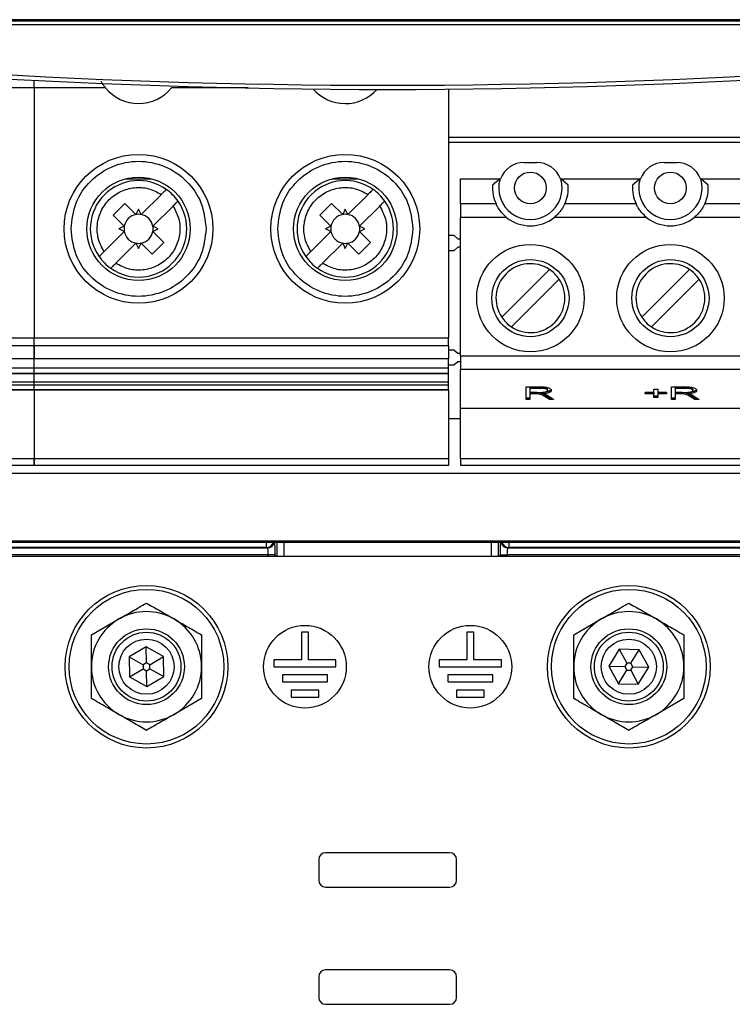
# Paper-space layout 'Blatt3' of a CAD drawing. Header units: millimetres. Extents: x 5 to 418, y 2 to 292.
# Tile 5 of 48: x 86 to 104, y 115 to 139. Entities that reach past the tile are written whole.
import ezdxf

# ---------------------------------------------------------------- set-up
doc = ezdxf.new("R2010")
doc.units = ezdxf.units.MM

psp = doc.layouts.new('Blatt3')

# ---------------------------------------------------------------- linework, layer by layer
at = {"color": 7, "linetype": 'Continuous', "lineweight": 25}
for p, q in [((71.8713, 139.2817), (118.538, 139.2817)), ((117.2147, 139.1817), (73.1946, 139.1817)), ((86.6546, 137.6553), (86.6546, 137.8406)), ((86.6546, 137.6553), (84.9529, 137.6553)), ((86.6546, 137.6553), (86.6546, 131.6122)), ((88.3814, 137.6553), (86.6546, 137.6553)), ((91.8317, 137.6553), (89.9779, 137.6553)), ((96.6796, 137.6277), (96.6796, 131.6122)), ((103.738, 136.4548), (96.6796, 136.4548)), ((103.738, 136.3381), (96.6796, 136.3381)), ((98.508, 135.8548), (98.808, 135.8548)), ((101.8946, 135.8548), (102.1946, 135.8548)), ((88.8645, 135.4578), (89.4948, 135.4578)), ((93.8645, 135.4578), (94.4948, 135.4578)), ((96.9646, 135.4548), (97.9225, 135.4548)), ((96.9646, 134.8539), (96.9646, 135.4548)), ((97.9225, 135.4548), (97.7437, 135.3048)), ((97.9225, 135.4548), (97.9306, 135.4548)), ((99.3853, 135.4548), (99.3934, 135.4548)), ((99.5722, 135.3048), (99.3934, 135.4548)), ((99.3934, 135.4548), (101.3092, 135.4548)), ((101.3092, 135.4548), (101.1304, 135.3048)), ((101.3092, 135.4548), (101.3173, 135.4548)), ((102.772, 135.4548), (102.78, 135.4548)), ((102.9589, 135.3048), (102.78, 135.4548)), ((102.78, 135.4548), (103.738, 135.4548)), ((89.2422, 134.5936), (89.731, 135.0824)), ((94.2422, 134.5936), (94.731, 135.0824)), ((88.5668, 134.5781), (88.8496, 134.861)), ((88.8496, 134.861), (89.117, 134.5936)), ((93.5668, 134.5781), (93.8496, 134.861)), ((93.8496, 134.861), (94.117, 134.5936)), ((97.8257, 134.8539), (96.9646, 134.8539)), ((96.9646, 134.8539), (96.9646, 134.5256)), ((101.2124, 134.8539), (99.4902, 134.8539)), ((103.738, 134.8539), (102.8769, 134.8539)), ((89.1796, 134.7247), (89.117, 134.5936)), ((89.2422, 134.5936), (89.1796, 134.7247)), ((90.0139, 134.7995), (89.5251, 134.3108)), ((94.1796, 134.7247), (94.117, 134.5936)), ((94.2422, 134.5936), (94.1796, 134.7247)), ((95.0139, 134.7995), (94.5251, 134.3108)), ((88.8342, 134.3108), (88.5668, 134.5781)), ((93.8342, 134.3108), (93.5668, 134.5781)), ((96.9646, 131.1788), (96.9646, 134.5256)), ((98.0812, 134.5256), (96.9646, 134.5256)), ((101.4679, 134.5256), (99.2347, 134.5256)), ((103.738, 134.5256), (102.6213, 134.5256)), ((88.8342, 134.1855), (88.3454, 133.6967)), ((88.8342, 134.3108), (88.703, 134.2481)), ((88.8342, 134.1855), (88.703, 134.2481)), ((89.6562, 134.2481), (89.5251, 134.3108)), ((89.5251, 134.1855), (89.6562, 134.2481)), ((89.5251, 134.1855), (89.7925, 133.9182)), ((93.8342, 134.1855), (93.3454, 133.6967)), ((93.8342, 134.3108), (93.703, 134.2481)), ((93.8342, 134.1855), (93.703, 134.2481)), ((94.6562, 134.2481), (94.5251, 134.3108)), ((94.5251, 134.1855), (94.6562, 134.2481)), ((94.5251, 134.1855), (94.7925, 133.9182)), ((89.117, 133.9027), (88.6282, 133.4139)), ((89.117, 133.9027), (89.1796, 133.7716)), ((89.1796, 133.7716), (89.2422, 133.9027)), ((89.5096, 133.6353), (89.2422, 133.9027)), ((89.7925, 133.9182), (89.5096, 133.6353)), ((94.117, 133.9027), (93.6282, 133.4139)), ((94.117, 133.9027), (94.1796, 133.7716)), ((94.1796, 133.7716), (94.2422, 133.9027)), ((94.5096, 133.6353), (94.2422, 133.9027)), ((94.7925, 133.9182), (94.5096, 133.6353)), ((96.8111, 134.0833), (96.6796, 134.0833)), ((96.8111, 134.0833), (96.9003, 134.0083)), ((96.9003, 134.0083), (96.9646, 134.0083)), ((96.6796, 133.7263), (96.8111, 133.7263)), ((96.9003, 133.8013), (96.8111, 133.7263)), ((96.9646, 133.8013), (96.9003, 133.8013)), ((97.9628, 132.112), (99.1175, 133.2667)), ((101.3494, 132.112), (102.5041, 133.2667)), ((99.3532, 133.031), (98.1985, 131.8763)), ((102.7398, 133.031), (101.5851, 131.8763)), ((71.6546, 131.6122), (86.6546, 131.6122)), ((86.6546, 131.4153), (86.6546, 131.6122)), ((86.6546, 131.6122), (96.6796, 131.6122)), ((96.6796, 131.4153), (96.6796, 131.6122)), ((86.6546, 131.4153), (71.6546, 131.4153)), ((86.6546, 131.4153), (86.6546, 131.1101)), ((96.6796, 131.4153), (86.6546, 131.4153)), ((86.6546, 131.1101), (86.6546, 131.4153)), ((96.6796, 131.4153), (96.6796, 131.1101)), ((96.8111, 131.3166), (96.6796, 131.3166)), ((96.8111, 131.3166), (96.9003, 131.2416)), ((71.6546, 131.1101), (86.6546, 131.1101)), ((86.6546, 130.8845), (86.6546, 131.1101)), ((86.6546, 131.1101), (96.6796, 131.1101)), ((86.6546, 130.8845), (86.6546, 131.1101)), ((96.6796, 130.8845), (96.6796, 131.1101)), ((96.9003, 131.0346), (96.8111, 130.9597)), ((96.9003, 131.2416), (96.9646, 131.2416)), ((96.9646, 131.0346), (96.9003, 131.0346)), ((96.9646, 131.1788), (103.738, 131.1788)), ((96.9646, 131.1788), (96.9646, 130.8568)), ((71.6546, 130.8845), (86.6546, 130.8845)), ((86.6546, 130.8845), (96.6796, 130.8845)), ((86.6546, 130.7533), (86.6546, 130.8845)), ((96.6796, 130.9597), (96.8111, 130.9597)), ((96.9646, 130.8568), (103.738, 130.8568)), ((96.9646, 129.9048), (96.9646, 130.8568)), ((71.6546, 130.7533), (86.6546, 130.7533)), ((86.6546, 130.7364), (71.6546, 130.7364)), ((86.6546, 130.5425), (71.6546, 130.5425)), ((86.6546, 130.7364), (86.6546, 130.7533)), ((86.6546, 130.7533), (96.6796, 130.7533)), ((86.6546, 130.7364), (86.6546, 130.7533)), ((86.6546, 130.5425), (86.6546, 130.7364)), ((96.6796, 130.7364), (86.6546, 130.7364)), ((86.6546, 130.5425), (86.6546, 130.7364)), ((96.6796, 130.5425), (86.6546, 130.5425)), ((86.6546, 130.4754), (86.6546, 130.5425)), ((96.6796, 130.7364), (96.6796, 130.7533)), ((96.6796, 130.5425), (96.6796, 130.7364)), ((71.6546, 130.4754), (86.6546, 130.4754)), ((71.6546, 130.3653), (86.6546, 130.3653)), ((71.6546, 130.3536), (86.6546, 130.3536)), ((86.6546, 130.3504), (71.6546, 130.3504)), ((86.6546, 130.3428), (71.6546, 130.3428)), ((86.6546, 130.3653), (86.6546, 130.4754)), ((86.6546, 130.4754), (96.6796, 130.4754)), ((86.6546, 130.3653), (86.6546, 130.4754)), ((86.6546, 130.3536), (86.6546, 130.3653)), ((86.6546, 130.3653), (96.6796, 130.3653)), ((86.6546, 130.3536), (86.6546, 130.3653)), ((86.6546, 130.3504), (86.6546, 130.3536)), ((86.6546, 130.3536), (96.6796, 130.3536)), ((86.6546, 130.3504), (86.6546, 130.3536)), ((86.6546, 130.3428), (86.6546, 130.3504)), ((96.6796, 130.3504), (86.6546, 130.3504)), ((86.6546, 130.3428), (86.6546, 130.3504)), ((86.6546, 130.3428), (86.6546, 128.6903)), ((96.6796, 130.3428), (86.6546, 130.3428)), ((96.6796, 130.3653), (96.6796, 130.4754)), ((96.6796, 130.3536), (96.6796, 130.3653)), ((96.6796, 130.3504), (96.6796, 130.3536)), ((96.6796, 130.3428), (96.6796, 130.3504)), ((96.6796, 130.3428), (96.6796, 128.6903)), ((98.5555, 130.4225), (98.8917, 130.4225)), ((98.5555, 130.1205), (98.5555, 130.4225)), ((98.899, 130.4194), (98.6464, 130.4194)), ((98.6464, 130.4194), (98.6464, 130.3872)), ((98.899, 130.3872), (98.6464, 130.3872)), ((98.6464, 130.3872), (98.6464, 130.2891)), ((98.899, 130.4194), (98.899, 130.3872)), ((99.0707, 130.3713), (99.0707, 130.3391)), ((101.6464, 130.3715), (101.7374, 130.3715)), ((101.6464, 130.2891), (101.6464, 130.3715)), ((101.7374, 130.3715), (101.7374, 130.2891)), ((102.0707, 130.4225), (102.4069, 130.4225)), ((102.0707, 130.1205), (102.0707, 130.4225)), ((102.4142, 130.4194), (102.1616, 130.4194)), ((102.1616, 130.4194), (102.1616, 130.3872)), ((102.4142, 130.3872), (102.1616, 130.3872)), ((102.1616, 130.3872), (102.1616, 130.2891)), ((102.4142, 130.4194), (102.4142, 130.3872)), ((102.5858, 130.3713), (102.5858, 130.3391)), ((98.6464, 130.1527), (98.5555, 130.1527)), ((98.6464, 130.1205), (98.5555, 130.1205)), ((98.6464, 130.2891), (98.874, 130.2891)), ((98.7726, 130.286), (98.6464, 130.286)), ((98.6464, 130.286), (98.6464, 130.2538)), ((98.6464, 130.2538), (98.6464, 130.1205)), ((98.7726, 130.2538), (98.6464, 130.2538)), ((98.7726, 130.286), (98.7726, 130.2538)), ((98.9495, 130.288), (98.9495, 130.2558)), ((99.1192, 130.1527), (99.0146, 130.2162)), ((99.0146, 130.2162), (99.0146, 130.184)), ((99.1192, 130.1205), (99.0146, 130.184)), ((99.0974, 130.203), (99.2222, 130.1205)), ((99.1735, 130.1527), (99.1192, 130.1527)), ((99.1192, 130.1527), (99.1192, 130.1205)), ((99.2222, 130.1205), (99.1192, 130.1205)), ((101.4343, 130.2891), (101.6464, 130.2891)), ((101.4343, 130.2538), (101.4343, 130.2891)), ((101.6464, 130.286), (101.4343, 130.286)), ((101.6464, 130.2538), (101.4343, 130.2538)), ((101.6464, 130.286), (101.6464, 130.2538)), ((101.6464, 130.1715), (101.6464, 130.2538)), ((101.7374, 130.2037), (101.6464, 130.2037)), ((101.7374, 130.1715), (101.6464, 130.1715)), ((101.7374, 130.2891), (101.9495, 130.2891)), ((101.9495, 130.286), (101.7374, 130.286)), ((101.7374, 130.286), (101.7374, 130.2538)), ((101.7374, 130.2538), (101.7374, 130.1715)), ((101.9495, 130.2538), (101.7374, 130.2538)), ((101.9495, 130.2891), (101.9495, 130.2538)), ((102.1616, 130.1527), (102.0707, 130.1527)), ((102.1616, 130.1205), (102.0707, 130.1205)), ((102.1616, 130.2891), (102.3891, 130.2891)), ((102.2878, 130.286), (102.1616, 130.286)), ((102.1616, 130.286), (102.1616, 130.2538)), ((102.1616, 130.2538), (102.1616, 130.1205)), ((102.2878, 130.2538), (102.1616, 130.2538)), ((102.2878, 130.286), (102.2878, 130.2538)), ((102.4646, 130.288), (102.4646, 130.2558)), ((102.6344, 130.1527), (102.5297, 130.2162)), ((102.5297, 130.2162), (102.5297, 130.184)), ((102.6344, 130.1205), (102.5297, 130.184)), ((102.6126, 130.203), (102.7374, 130.1205)), ((102.6887, 130.1527), (102.6344, 130.1527)), ((102.6344, 130.1527), (102.6344, 130.1205)), ((102.7374, 130.1205), (102.6344, 130.1205)), ((103.738, 129.9048), (96.9646, 129.9048)), ((96.9646, 128.6881), (96.9646, 129.9048)), ((96.9646, 129.6548), (96.6796, 129.6548)), ((71.6546, 128.6903), (86.6546, 128.6903)), ((86.6546, 128.6903), (96.6796, 128.6903)), ((86.6546, 128.5215), (86.6546, 128.6903)), ((103.738, 128.6881), (96.9646, 128.6881)), ((96.9646, 128.6881), (96.9646, 128.5215)), ((86.6546, 128.5215), (71.6546, 128.5215)), ((96.6796, 128.5215), (86.6546, 128.5215)), ((103.738, 128.5215), (96.9646, 128.5215)), ((71.6035, 128.336), (118.8057, 128.336)), ((92.275, 126.5377), (67.9265, 126.5377)), ((122.3655, 126.6606), (68.0438, 126.6606)), ((71.0779, 126.7014), (119.3314, 126.7014)), ((76.6524, 126.5288), (92.3015, 126.5288)), ((92.275, 126.5377), (92.275, 126.6606)), ((92.3015, 126.5288), (92.275, 126.5377)), ((92.5297, 126.3215), (92.5297, 126.6606)), ((92.6961, 126.6606), (92.6961, 126.3215)), ((97.7131, 126.3215), (97.7131, 126.6606)), ((97.8796, 126.6606), (97.8796, 126.3215)), ((98.1343, 126.5377), (98.1078, 126.5288)), ((98.1078, 126.5288), (113.7568, 126.5288)), ((98.1343, 126.6606), (98.1343, 126.5377)), ((122.4828, 126.5377), (98.1343, 126.5377)), ((122.8713, 126.3215), (67.538, 126.3215)), ((92.3187, 126.3622), (76.6524, 126.3622)), ((92.4851, 126.3622), (92.3187, 126.3622)), ((92.3187, 126.3215), (92.3187, 126.3622)), ((92.4851, 126.3622), (92.4851, 126.3215)), ((97.9242, 126.3622), (98.0906, 126.3622)), ((97.9242, 126.3215), (97.9242, 126.3622)), ((113.7568, 126.3622), (98.0906, 126.3622)), ((98.0906, 126.3622), (98.0906, 126.3215)), ((88.038, 124.4246), (88.7046, 124.8095)), ((99.7046, 124.4246), (100.3713, 124.8095)), ((93.1213, 124.4881), (93.1213, 123.8215)), ((93.288, 124.4881), (93.1213, 124.4881)), ((93.288, 123.8215), (93.288, 124.4881)), ((97.1213, 124.4881), (97.1213, 123.8215)), ((97.288, 124.4881), (97.1213, 124.4881)), ((97.288, 123.8215), (97.288, 124.4881)), ((89.3661, 124.1359), (88.952, 123.8909)), ((89.7853, 123.8999), (89.3661, 124.1359)), ((89.3703, 123.751), (89.3661, 124.1359)), ((88.952, 123.8909), (88.9573, 123.4098)), ((88.952, 123.8909), (89.2874, 123.702)), ((89.4541, 123.7038), (89.7853, 123.8999)), ((89.7905, 123.4188), (89.7853, 123.8999)), ((100.8079, 124.0774), (100.557, 123.6669)), ((101.2889, 124.0653), (100.8079, 124.0774)), ((100.8079, 124.0774), (100.992, 123.7393)), ((101.0881, 123.7369), (101.2889, 124.0653)), ((101.5189, 123.6427), (101.2889, 124.0653)), ((89.3703, 123.751), (89.2874, 123.702)), ((89.2874, 123.702), (89.2885, 123.6058)), ((89.4541, 123.7038), (89.3703, 123.751)), ((89.4551, 123.6076), (89.4541, 123.7038)), ((92.4546, 123.8215), (92.4546, 123.6548)), ((93.1213, 123.8215), (92.4546, 123.8215)), ((92.4546, 123.6548), (93.9546, 123.6548)), ((93.9546, 123.8215), (93.288, 123.8215)), ((93.9546, 123.6548), (93.9546, 123.8215)), ((96.4546, 123.8215), (96.4546, 123.6548)), ((97.1213, 123.8215), (96.4546, 123.8215)), ((96.4546, 123.6548), (97.9546, 123.6548)), ((97.9546, 123.8215), (97.288, 123.8215)), ((97.9546, 123.6548), (97.9546, 123.8215)), ((100.557, 123.6669), (100.787, 123.2443)), ((100.557, 123.6669), (100.9418, 123.6572)), ((100.992, 123.7393), (100.9418, 123.6572)), ((100.9418, 123.6572), (100.9878, 123.5727)), ((101.0881, 123.7369), (100.992, 123.7393)), ((101.084, 123.5703), (101.1342, 123.6524)), ((101.1342, 123.6524), (101.0881, 123.7369)), ((101.1342, 123.6524), (101.5189, 123.6427)), ((101.268, 123.2322), (101.5189, 123.6427)), ((88.9573, 123.4098), (89.2885, 123.6058)), ((88.9573, 123.4098), (89.3765, 123.1737)), ((89.2885, 123.6058), (89.3723, 123.5586)), ((89.3723, 123.5586), (89.4551, 123.6076)), ((89.3765, 123.1737), (89.3723, 123.5586)), ((89.3765, 123.1737), (89.7905, 123.4188)), ((89.4551, 123.6076), (89.7905, 123.4188)), ((92.663, 123.4548), (92.663, 123.2881)), ((93.7463, 123.4548), (92.663, 123.4548)), ((93.7463, 123.2881), (93.7463, 123.4548)), ((97.7463, 123.4548), (96.663, 123.4548)), ((96.663, 123.4548), (96.663, 123.2881)), ((97.7463, 123.2881), (97.7463, 123.4548)), ((100.787, 123.2443), (100.9878, 123.5727)), ((100.9878, 123.5727), (101.084, 123.5703)), ((101.084, 123.5703), (101.268, 123.2322)), ((92.663, 123.2881), (93.7463, 123.2881)), ((96.663, 123.2881), (97.7463, 123.2881)), ((100.787, 123.2443), (101.268, 123.2322)), ((93.538, 123.0881), (92.8713, 123.0881)), ((92.8713, 123.0881), (92.8713, 122.9215)), ((92.8713, 122.9215), (93.538, 122.9215)), ((93.538, 122.9215), (93.538, 123.0881)), ((96.8713, 123.0881), (96.8713, 122.9215)), ((97.538, 123.0881), (96.8713, 123.0881)), ((96.8713, 122.9215), (97.538, 122.9215)), ((97.538, 122.9215), (97.538, 123.0881)), ((90.7046, 122.885), (90.038, 122.5001)), ((102.3713, 122.885), (101.7046, 122.5001)), ((96.7046, 119.1548), (93.7046, 119.1548)), ((93.538, 118.9881), (93.538, 118.4881)), ((96.8713, 118.4881), (96.8713, 118.9881)), ((93.7046, 118.3215), (96.7046, 118.3215)), ((96.7046, 116.3215), (93.7046, 116.3215)), ((93.538, 116.1548), (93.538, 115.6548)), ((96.8713, 115.6548), (96.8713, 116.1548)), ((93.7046, 115.4881), (96.7046, 115.4881))]:
    psp.add_line(p, q, dxfattribs=at)
at = {"color": 7, "linetype": 'Continuous', "lineweight": 25, "flags": 128}
for points in [[(86.6546, 130.7533), (86.6546, 130.7593), (86.6546, 130.7691), (86.6546, 130.7825), (86.6546, 130.7989), (86.6546, 130.8179), (86.6546, 130.839), (86.6546, 130.8614), (86.6546, 130.8845)], [(96.6796, 130.7533), (96.6796, 130.7593), (96.6796, 130.7691), (96.6796, 130.7825), (96.6796, 130.7989), (96.6796, 130.8179), (96.6796, 130.839), (96.6796, 130.8614), (96.6796, 130.8845)], [(86.6546, 130.4754), (86.6546, 130.4886), (86.6546, 130.5022), (86.6546, 130.515), (86.6546, 130.5262), (86.6546, 130.5349), (86.6546, 130.5404), (86.6546, 130.5425), (86.6546, 130.5425)], [(96.6796, 130.4754), (96.6796, 130.4886), (96.6796, 130.5022), (96.6796, 130.515), (96.6796, 130.5262), (96.6796, 130.5349), (96.6796, 130.5404), (96.6796, 130.5425), (96.6796, 130.5425)], [(86.6546, 128.6903), (86.6546, 128.6574), (86.6546, 128.6257), (86.6546, 128.5965), (86.6546, 128.5709), (86.6546, 128.5499), (86.6546, 128.5343), (86.6546, 128.5247), (86.6546, 128.5215)], [(96.6796, 128.6903), (96.6796, 128.6574), (96.6796, 128.6257), (96.6796, 128.5965), (96.6796, 128.5709), (96.6796, 128.5499), (96.6796, 128.5343), (96.6796, 128.5247), (96.6796, 128.5215)]]:
    psp.add_lwpolyline(points, dxfattribs=at)
at = {"color": 7, "linetype": 'Continuous', "lineweight": 25}
for centre, radius in [((89.1796, 134.2481), 1.8), ((94.1796, 134.2481), 1.8), ((98.658, 135.2381), 0.3833), ((102.0446, 135.2381), 0.3833), ((89.1796, 134.2481), 1.25), ((94.1796, 134.2481), 1.25), ((98.658, 132.5715), 1.3), ((102.0446, 132.5715), 1.3), ((98.658, 132.5715), 0.9333), ((102.0446, 132.5715), 0.9333), ((89.3713, 123.6548), 1.9667), ((101.038, 123.6548), 1.9667), ((89.3713, 123.6548), 1.8704), ((101.038, 123.6548), 1.8704), ((93.2046, 123.6548), 1), ((97.2046, 123.6548), 1), ((89.3713, 123.6548), 0.9167), ((89.3713, 123.6548), 0.8333), ((101.038, 123.6548), 0.9167), ((101.038, 123.6548), 0.8333), ((89.3713, 123.6548), 0.6667), ((101.038, 123.6548), 0.6667)]:
    psp.add_circle(centre, radius, dxfattribs=at)
for centre, radius, start, end in [((95.2046, 304.2878), 166.5667, 262.406757, 277.593243), ((95.2046, 304.2878), 166.6667, 262.406757, 277.593243), ((89.1796, 138.3115), 1.0333, 219.42278, 320.57722), ((94.1796, 138.3115), 1.0333, 221.19594, 318.0964), ((98.508, 135.2381), 0.6167, 90, 159.43001), ((98.808, 135.2381), 0.6167, 20.56999, 90), ((101.8946, 135.2381), 0.6167, 90, 159.43001), ((102.1946, 135.2381), 0.6167, 20.56999, 90), ((89.1796, 134.2481), 1.1667, 54.87089, 215.12911), ((94.1796, 134.2481), 1.1667, 54.87089, 215.12911), ((98.658, 135.2381), 0.9167, 175.82993, 204.78191), ((98.658, 135.2381), 0.7667, 163.58404, 16.41596), ((98.658, 135.2381), 0.9167, 335.21809, 4.17122), ((102.0446, 135.2381), 0.9167, 175.82993, 204.78191), ((102.0446, 135.2381), 0.7667, 163.58404, 16.41596), ((102.0446, 135.2381), 0.9167, 335.21809, 4.17123), ((89.1796, 134.2481), 1.1667, 35.12911, 54.87089), ((94.1796, 134.2481), 1.1667, 35.12911, 54.87089), ((89.1796, 134.2481), 1.1667, 234.87089, 35.12911), ((94.1796, 134.2481), 1.1667, 234.87089, 35.12911), ((89.1796, 134.2481), 0.3511, 100.27225, 169.72766), ((89.1796, 134.2481), 0.3511, 79.72775, 100.27225), ((89.1796, 134.2481), 0.3511, 10.27225, 79.72775), ((94.1796, 134.2481), 0.3511, 100.27225, 169.72766), ((94.1796, 134.2481), 0.3511, 79.72775, 100.27225), ((94.1796, 134.2481), 0.3511, 10.27225, 79.72775), ((98.658, 135.2381), 0.9167, 231.01197, 308.98803), ((102.0446, 135.2381), 0.9167, 231.01197, 308.98803), ((89.1796, 134.2481), 0.3511, 169.72766, 190.27223), ((89.1796, 134.2481), 0.3511, 190.27223, 259.72766), ((89.1796, 134.2481), 0.3511, 280.27225, 349.72775), ((89.1796, 134.2481), 0.3511, 349.72775, 10.27225), ((94.1796, 134.2481), 0.3511, 169.72766, 190.27223), ((94.1796, 134.2481), 0.3511, 190.27223, 259.72766), ((94.1796, 134.2481), 0.3511, 280.27225, 349.72775), ((94.1796, 134.2481), 0.3511, 349.72775, 10.27225), ((89.1796, 134.2481), 0.3511, 259.72766, 280.27225), ((94.1796, 134.2481), 0.3511, 259.72766, 280.27225), ((89.1796, 134.2481), 1.1667, 215.12911, 234.87089), ((94.1796, 134.2481), 1.1667, 215.12911, 234.87089), ((98.658, 132.5715), 0.8333, 56.53696, 213.46304), ((102.0446, 132.5715), 0.8333, 56.53696, 213.46304), ((98.658, 132.5715), 0.8333, 33.46304, 56.53696), ((102.0446, 132.5715), 0.8333, 33.46304, 56.53696), ((98.658, 132.5715), 0.8333, 236.53696, 33.46304), ((102.0446, 132.5715), 0.8333, 236.53696, 33.46304), ((98.658, 132.5715), 0.8333, 213.46304, 236.53696), ((102.0446, 132.5715), 0.8333, 213.46304, 236.53696), ((92.2747, 126.7043), 0.1666, 270.0823, 344.80898), ((92.3013, 126.6955), 0.1667, 270.08326, 347.93015), ((98.108, 126.6955), 0.1667, 192.06985, 269.91674), ((98.1345, 126.7043), 0.1666, 195.19102, 269.9177), ((89.3713, 123.6548), 1.3333, 60, 120), ((101.038, 123.6548), 1.3333, 60, 120), ((89.3713, 123.6548), 1.3333, 120, 180), ((89.3713, 123.6548), 1.3333, 0, 60), ((101.038, 123.6548), 1.3333, 120, 180), ((101.038, 123.6548), 1.3333, 0, 60), ((89.3713, 123.6548), 1.3333, 180, 240), ((89.3713, 123.6548), 1.3333, 300, 0), ((101.038, 123.6548), 1.3333, 180, 240), ((101.038, 123.6548), 1.3333, 300, 0), ((89.3713, 123.6548), 1.3333, 240, 300), ((101.038, 123.6548), 1.3333, 240, 300), ((93.7046, 118.9881), 0.1667, 90, 180), ((96.7046, 118.9881), 0.1667, 0, 90), ((93.7046, 118.4881), 0.1667, 180, 270), ((96.7046, 118.4881), 0.1667, 270, 0), ((93.7046, 116.1548), 0.1667, 90, 180), ((96.7046, 116.1548), 0.1667, 0, 90), ((93.7046, 115.6548), 0.1667, 180, 270), ((96.7046, 115.6548), 0.1667, 270, 0)]:
    psp.add_arc(centre, radius, start, end, dxfattribs=at)
for centre, major_axis, ratio, start_param, end_param in [((92.3012, 126.3622), (0, 0.1667), 0.1048156, 4.712389, 6.265732), ((92.4676, 126.3622), (0, 0.3333), 0.0524078, 4.712389, 5.821596), ((97.9416, 126.3622), (0, 0.3333), 0.0524078, 0.4615894, 1.5707963), ((98.1081, 126.3622), (0, 0.1667), 0.1048156, 0.0174533, 1.5707963)]:
    psp.add_ellipse(centre, major_axis=major_axis, ratio=ratio, start_param=start_param, end_param=end_param, dxfattribs=at)
for points, knots in [([(121.6363, 139.2878), (119.4404, 139.2909), (115.0476, 139.297), (108.4426, 139.303), (101.8273, 139.3068), (95.2097, 139.308), (88.5952, 139.3068), (81.9849, 139.3031), (75.3748, 139.297), (70.9739, 139.2909), (68.773, 139.2878)], [0, 0, 0, 0, 0.1248563, 0.2497699, 0.3748561, 0.5, 0.6248563, 0.7497699, 0.8748561, 1, 1, 1, 1]), ([(88.3814, 137.6553), (88.3533, 137.6925), (88.3167, 137.741), (88.2836, 137.7957), (88.2766, 137.8098), (88.2748, 137.8134)], [0, 0, 0, 0, 0.712011, 0.9270813, 1, 1, 1, 1]), ([(89.851, 135.2023), (89.8497, 135.201), (89.8471, 135.1984), (89.8269, 135.1783), (89.7972, 135.1486), (89.7634, 135.1147), (89.7405, 135.0919), (89.731, 135.0824)], [0, 0, 0, 0, 0.2103245, 0.4206057, 0.6321455, 0.8467139, 1, 1, 1, 1]), ([(94.851, 135.2023), (94.8497, 135.201), (94.8471, 135.1984), (94.8269, 135.1783), (94.7972, 135.1486), (94.7634, 135.1147), (94.7405, 135.0919), (94.731, 135.0824)], [0, 0, 0, 0, 0.2103245, 0.42060571, 0.63214554, 0.84671386, 1, 1, 1, 1]), ([(90.0139, 134.7995), (90.0275, 134.8132), (90.0549, 134.8406), (90.0913, 134.877), (90.1183, 134.904), (90.132, 134.9176), (90.1333, 134.919), (90.1338, 134.9195)], [0, 0, 0, 0, 0.21969716, 0.43948929, 0.65674523, 0.87034931, 1, 1, 1, 1]), ([(95.0139, 134.7995), (95.0275, 134.8132), (95.0549, 134.8406), (95.0913, 134.877), (95.1183, 134.904), (95.132, 134.9176), (95.1333, 134.919), (95.1338, 134.9195)], [0, 0, 0, 0, 0.2196972, 0.4394893, 0.6567452, 0.8703493, 1, 1, 1, 1]), ([(98.0812, 134.5256), (98.0391, 134.5637), (97.9662, 134.6295), (97.8897, 134.7347), (97.8457, 134.8113), (97.83, 134.8446), (97.8263, 134.8527), (97.8257, 134.8539)], [0, 0, 0, 0, 0.309899, 0.5363976, 0.7641457, 0.9653962, 1, 1, 1, 1]), ([(99.4902, 134.8539), (99.486, 134.8448), (99.4775, 134.8266), (99.444, 134.7641), (99.3921, 134.6862), (99.3217, 134.6015), (99.2634, 134.5507), (99.2347, 134.5256)], [0, 0, 0, 0, 0.1904465, 0.3807308, 0.5755278, 0.7906175, 1, 1, 1, 1]), ([(101.4679, 134.5256), (101.4258, 134.5637), (101.3529, 134.6295), (101.2764, 134.7347), (101.2324, 134.8113), (101.2167, 134.8446), (101.2129, 134.8527), (101.2124, 134.8539)], [0, 0, 0, 0, 0.309899, 0.5363976, 0.7641457, 0.9653962, 1, 1, 1, 1]), ([(102.8769, 134.8539), (102.8726, 134.8448), (102.8642, 134.8266), (102.8307, 134.7641), (102.7787, 134.6862), (102.7084, 134.6015), (102.6501, 134.5507), (102.6213, 134.5256)], [0, 0, 0, 0, 0.1904465, 0.3807308, 0.5755278, 0.7906175, 1, 1, 1, 1]), ([(88.2255, 133.5768), (88.2268, 133.5781), (88.2293, 133.5807), (88.2495, 133.6009), (88.2796, 133.631), (88.3136, 133.6649), (88.3363, 133.6877), (88.3454, 133.6967)], [0, 0, 0, 0, 0.21033503, 0.42062678, 0.63413527, 0.85348594, 1, 1, 1, 1]), ([(93.2255, 133.5768), (93.2268, 133.5781), (93.2293, 133.5807), (93.2495, 133.6009), (93.2796, 133.631), (93.3136, 133.6649), (93.3363, 133.6877), (93.3454, 133.6967)], [0, 0, 0, 0, 0.210335, 0.4206268, 0.6341353, 0.8534859, 1, 1, 1, 1]), ([(88.5083, 133.294), (88.5096, 133.2953), (88.5122, 133.2979), (88.5323, 133.318), (88.562, 133.3477), (88.5903, 133.3759), (88.6127, 133.3984), (88.6222, 133.4079), (88.6282, 133.4139)], [0, 0, 0, 0, 0.21027325, 0.42050323, 0.63199151, 0.84650754, 0.9031202, 1, 1, 1, 1]), ([(93.5083, 133.294), (93.5096, 133.2953), (93.5122, 133.2979), (93.5323, 133.318), (93.562, 133.3477), (93.5903, 133.3759), (93.6127, 133.3984), (93.6222, 133.4079), (93.6282, 133.4139)], [0, 0, 0, 0, 0.2102733, 0.4205032, 0.6319915, 0.8465075, 0.9031202, 1, 1, 1, 1]), ([(98.874, 130.2891), (98.9039, 130.2893), (98.9634, 130.2895), (99.0344, 130.3028), (99.066, 130.3211), (99.0691, 130.3331), (99.0707, 130.3391)], [0, 0, 0, 0, 0.28117616, 0.55842581, 0.77896056, 1, 1, 1, 1]), ([(98.8917, 130.4225), (98.9218, 130.4223), (98.9816, 130.4219), (99.0681, 130.4126), (99.1451, 130.3839), (99.1548, 130.3576), (99.1616, 130.3392)], [0, 0, 0, 0, 0.1877861, 0.37385, 0.5608467, 1, 1, 1, 1]), ([(99.0707, 130.3713), (99.069, 130.3782), (99.0656, 130.3921), (99.0253, 130.4096), (98.9625, 130.4184), (98.9202, 130.419), (98.899, 130.4194)], [0, 0, 0, 0, 0.28073404, 0.55965741, 0.77925023, 1, 1, 1, 1]), ([(99.0707, 130.3391), (99.069, 130.346), (99.0656, 130.3599), (99.0253, 130.3774), (98.9625, 130.3862), (98.9202, 130.3868), (98.899, 130.3872)], [0, 0, 0, 0, 0.280734, 0.5596574, 0.7792502, 1, 1, 1, 1]), ([(99.1616, 130.3714), (99.1597, 130.3612), (99.1559, 130.3409), (99.1126, 130.3141), (99.0388, 130.2951), (98.9793, 130.2903), (98.9495, 130.288)], [0, 0, 0, 0, 0.2806768, 0.5603721, 0.7800349, 1, 1, 1, 1]), ([(99.1616, 130.3392), (99.1597, 130.329), (99.1559, 130.3087), (99.1126, 130.2819), (99.0388, 130.2629), (98.9793, 130.2582), (98.9495, 130.2558)], [0, 0, 0, 0, 0.2806768, 0.5603721, 0.7800349, 1, 1, 1, 1]), ([(102.3891, 130.2891), (102.419, 130.2893), (102.4785, 130.2895), (102.5495, 130.3028), (102.5812, 130.3211), (102.5843, 130.3331), (102.5858, 130.3391)], [0, 0, 0, 0, 0.2811762, 0.5584258, 0.7789606, 1, 1, 1, 1]), ([(102.4069, 130.4225), (102.4369, 130.4223), (102.4967, 130.4219), (102.5833, 130.4126), (102.6603, 130.3839), (102.67, 130.3576), (102.6767, 130.3392)], [0, 0, 0, 0, 0.1877861, 0.37385, 0.5608467, 1, 1, 1, 1]), ([(102.5858, 130.3713), (102.5841, 130.3782), (102.5807, 130.3921), (102.5405, 130.4096), (102.4777, 130.4184), (102.4354, 130.419), (102.4142, 130.4194)], [0, 0, 0, 0, 0.280734, 0.5596574, 0.7792502, 1, 1, 1, 1]), ([(102.5858, 130.3391), (102.5841, 130.346), (102.5807, 130.3599), (102.5405, 130.3774), (102.4777, 130.3862), (102.4354, 130.3868), (102.4142, 130.3872)], [0, 0, 0, 0, 0.280734, 0.5596574, 0.7792502, 1, 1, 1, 1]), ([(102.6767, 130.3714), (102.6748, 130.3612), (102.6711, 130.3409), (102.6278, 130.3141), (102.554, 130.2951), (102.4944, 130.2903), (102.4646, 130.288)], [0, 0, 0, 0, 0.2806768, 0.5603721, 0.7800349, 1, 1, 1, 1]), ([(102.6767, 130.3392), (102.6748, 130.329), (102.6711, 130.3087), (102.6278, 130.2819), (102.554, 130.2629), (102.4944, 130.2582), (102.4646, 130.2558)], [0, 0, 0, 0, 0.2806768, 0.5603721, 0.7800349, 1, 1, 1, 1]), ([(99.0146, 130.2162), (98.988, 130.2336), (98.951, 130.2577), (98.8613, 130.2848), (98.8022, 130.2856), (98.7726, 130.286)], [0, 0, 0, 0, 0.5617212, 0.7808054, 1, 1, 1, 1]), ([(99.0146, 130.184), (98.988, 130.2014), (98.951, 130.2255), (98.8613, 130.2526), (98.8022, 130.2534), (98.7726, 130.2538)], [0, 0, 0, 0, 0.5617212, 0.7808054, 1, 1, 1, 1]), ([(98.9495, 130.2558), (98.9644, 130.2536), (98.9911, 130.2496), (99.0133, 130.2441), (99.0231, 130.2417)], [0, 0, 0, 0, 0.56007951, 1, 1, 1, 1]), ([(99.0231, 130.2417), (99.0389, 130.2347), (99.067, 130.2223), (99.0881, 130.2089), (99.0974, 130.203)], [0, 0, 0, 0, 0.5599377, 1, 1, 1, 1]), ([(102.5297, 130.2162), (102.5031, 130.2336), (102.4662, 130.2577), (102.3764, 130.2848), (102.3173, 130.2856), (102.2878, 130.286)], [0, 0, 0, 0, 0.5617212, 0.78080544, 1, 1, 1, 1]), ([(102.5297, 130.184), (102.5031, 130.2014), (102.4662, 130.2255), (102.3764, 130.2526), (102.3173, 130.2534), (102.2878, 130.2538)], [0, 0, 0, 0, 0.5617212, 0.7808054, 1, 1, 1, 1]), ([(102.4646, 130.2558), (102.4796, 130.2536), (102.5062, 130.2496), (102.5285, 130.2441), (102.5383, 130.2417)], [0, 0, 0, 0, 0.5600795, 1, 1, 1, 1]), ([(102.5383, 130.2417), (102.554, 130.2347), (102.5822, 130.2223), (102.6033, 130.2089), (102.6126, 130.203)], [0, 0, 0, 0, 0.5599377, 1, 1, 1, 1]), ([(88.7046, 124.8095), (88.7564, 124.8394), (88.86, 124.8992), (89.0233, 124.9935), (89.1942, 125.0922), (89.3122, 125.1603), (89.3713, 125.1944)], [0, 0, 0, 0, 0.2304555, 0.4617698, 0.7304616, 1, 1, 1, 1]), ([(89.3713, 125.1944), (89.4805, 125.1314), (89.7003, 125.0045), (89.925, 124.8748), (90.038, 124.8095)], [0, 0, 0, 0, 0.49696038, 1, 1, 1, 1]), ([(100.3713, 124.8095), (100.423, 124.8394), (100.5267, 124.8992), (100.69, 124.9935), (100.8609, 125.0922), (100.9789, 125.1603), (101.038, 125.1944)], [0, 0, 0, 0, 0.2304555, 0.4617698, 0.7304616, 1, 1, 1, 1]), ([(101.038, 125.1944), (101.1472, 125.1314), (101.367, 125.0045), (101.5916, 124.8748), (101.7046, 124.8095)], [0, 0, 0, 0, 0.49696038, 1, 1, 1, 1]), ([(90.038, 124.8095), (90.1417, 124.7496), (90.3663, 124.6199), (90.5862, 124.493), (90.7046, 124.4246)], [0, 0, 0, 0, 0.461748, 1, 1, 1, 1]), ([(101.7046, 124.8095), (101.8083, 124.7496), (102.033, 124.6199), (102.2529, 124.493), (102.3713, 124.4246)], [0, 0, 0, 0, 0.461748, 1, 1, 1, 1]), ([(88.038, 123.6548), (88.038, 123.8545), (88.038, 124.1138), (88.038, 124.3665), (88.038, 124.4246)], [0, 0, 0, 0, 0.770166, 1, 1, 1, 1]), ([(90.7046, 124.4246), (90.7046, 124.3665), (90.7046, 124.1138), (90.7046, 123.8545), (90.7046, 123.6548)], [0, 0, 0, 0, 0.229834, 1, 1, 1, 1]), ([(99.7046, 123.6548), (99.7046, 123.8545), (99.7046, 124.1138), (99.7046, 124.3665), (99.7046, 124.4246)], [0, 0, 0, 0, 0.770166, 1, 1, 1, 1]), ([(102.3713, 124.4246), (102.3713, 124.3665), (102.3713, 124.1138), (102.3713, 123.8545), (102.3713, 123.6548)], [0, 0, 0, 0, 0.229834, 1, 1, 1, 1]), ([(88.038, 122.885), (88.038, 122.991), (88.038, 123.2445), (88.038, 123.5039), (88.038, 123.6548)], [0, 0, 0, 0, 0.4182296, 1, 1, 1, 1]), ([(90.7046, 123.6548), (90.7046, 123.5039), (90.7046, 123.2445), (90.7046, 122.991), (90.7046, 122.885)], [0, 0, 0, 0, 0.5817704, 1, 1, 1, 1]), ([(99.7046, 122.885), (99.7046, 122.991), (99.7046, 123.2445), (99.7046, 123.5039), (99.7046, 123.6548)], [0, 0, 0, 0, 0.4182296, 1, 1, 1, 1]), ([(102.3713, 123.6548), (102.3713, 123.5039), (102.3713, 123.2445), (102.3713, 122.991), (102.3713, 122.885)], [0, 0, 0, 0, 0.5817704, 1, 1, 1, 1]), ([(88.7046, 122.5001), (88.6009, 122.56), (88.3763, 122.6897), (88.1563, 122.8167), (88.038, 122.885)], [0, 0, 0, 0, 0.461748, 1, 1, 1, 1]), ([(100.3713, 122.5001), (100.2676, 122.56), (100.0429, 122.6897), (99.823, 122.8167), (99.7046, 122.885)], [0, 0, 0, 0, 0.461748, 1, 1, 1, 1]), ([(89.3713, 122.1152), (89.2621, 122.1783), (89.0423, 122.3052), (88.8176, 122.4349), (88.7046, 122.5001)], [0, 0, 0, 0, 0.4969604, 1, 1, 1, 1]), ([(90.038, 122.5001), (89.9862, 122.4702), (89.8826, 122.4104), (89.7193, 122.3161), (89.5484, 122.2175), (89.4304, 122.1493), (89.3713, 122.1152)], [0, 0, 0, 0, 0.2304555, 0.4617698, 0.7304616, 1, 1, 1, 1]), ([(101.038, 122.1152), (100.9287, 122.1783), (100.7089, 122.3052), (100.4843, 122.4349), (100.3713, 122.5001)], [0, 0, 0, 0, 0.4969604, 1, 1, 1, 1]), ([(101.7046, 122.5001), (101.6529, 122.4702), (101.5492, 122.4104), (101.3859, 122.3161), (101.215, 122.2175), (101.0971, 122.1493), (101.038, 122.1152)], [0, 0, 0, 0, 0.2304555, 0.4617698, 0.7304616, 1, 1, 1, 1])]:
    psp.add_open_spline(points, degree=3, knots=knots, dxfattribs=at)
for points in [[(87.5463, 134.2481), (87.5708, 134.4619), (87.6199, 134.8895), (87.9977, 135.4332), (88.5375, 135.7964), (89.1796, 135.924), (89.8217, 135.7964), (90.3616, 135.4332), (90.7393, 134.8895), (90.7884, 134.4619), (90.813, 134.2481)], [(92.5463, 134.2481), (92.5708, 134.4619), (92.6199, 134.8895), (92.9977, 135.4332), (93.5375, 135.7964), (94.1796, 135.924), (94.8217, 135.7964), (95.3616, 135.4332), (95.7393, 134.8895), (95.7884, 134.4619), (95.813, 134.2481)], [(88.3454, 133.6967), (88.292, 133.7982), (88.1851, 134.0012), (88.1662, 134.3514), (88.258, 134.6851), (88.4586, 134.9692), (88.7427, 135.1697), (89.0764, 135.2615), (89.4266, 135.2426), (89.6295, 135.1358), (89.731, 135.0824)], [(93.3454, 133.6967), (93.292, 133.7982), (93.1851, 134.0012), (93.1662, 134.3514), (93.258, 134.6851), (93.4586, 134.9692), (93.7427, 135.1697), (94.0764, 135.2615), (94.4266, 135.2426), (94.6295, 135.1358), (94.731, 135.0824)], [(90.0139, 134.7995), (90.0673, 134.6981), (90.1741, 134.4951), (90.193, 134.1449), (90.1012, 133.8112), (89.9007, 133.5271), (89.6166, 133.3266), (89.2829, 133.2348), (88.9327, 133.2536), (88.7297, 133.3605), (88.6282, 133.4139)], [(95.0139, 134.7995), (95.0673, 134.6981), (95.1741, 134.4951), (95.193, 134.1449), (95.1012, 133.8112), (94.9007, 133.5271), (94.6166, 133.3266), (94.2829, 133.2348), (93.9327, 133.2536), (93.7297, 133.3605), (93.6282, 133.4139)], [(90.813, 134.2481), (90.7884, 134.0344), (90.7393, 133.6068), (90.3616, 133.0631), (89.8217, 132.6999), (89.1796, 132.5723), (88.5375, 132.6999), (87.9977, 133.0631), (87.6199, 133.6068), (87.5708, 134.0344), (87.5463, 134.2481)], [(95.813, 134.2481), (95.7884, 134.0344), (95.7393, 133.6068), (95.3616, 133.0631), (94.8217, 132.6999), (94.1796, 132.5723), (93.5375, 132.6999), (92.9977, 133.0631), (92.6199, 133.6068), (92.5708, 134.0344), (92.5463, 134.2481)]]:
    psp.add_open_spline(points, degree=3, dxfattribs=at)

doc.saveas('drawing.dxf')
